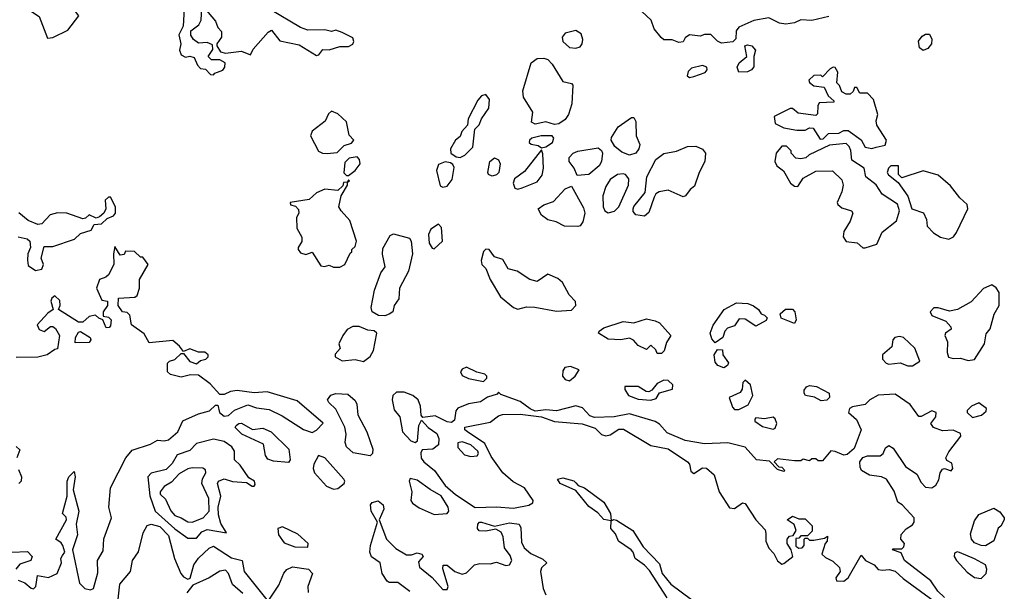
# Model space of a CAD drawing. Extents: x 2293830 to 2387798, y 66850 to 233222.
# Tile 176 of 192: x 2371881 to 2376473, y 198212 to 200877. Entities that reach past the tile are written whole.
import ezdxf

# ---------------------------------------------------------------- set-up
doc = ezdxf.new("R2010")
doc.units = 0

msp = doc.modelspace()

# ---------------------------------------------------------------- linework, layer by layer
at = {"layer": '0CON05XD'}
for points in [[(2372010.9, 200790.9), (2372035, 200793.5), (2372105, 200828.5), (2372157.5, 200895), (2372129.8, 200929.8), (2372112.1, 200965), (2372096.4, 201045), (2372099.4, 201060.6), (2372135.7, 201115), (2372134.4, 201135), (2372114.3, 201155), (2372025, 201193.1), (2372008.3, 201181.7), (2371975, 201116.2), (2371925, 201071.2), (2371883.3, 200975), (2371889.1, 200955), (2371904.8, 200934.8), (2371971.2, 200891.2), (2372010.9, 200790.9)], [(2372650, 200955), (2372643, 200847), (2372623.9, 200806.1), (2372633.3, 200765), (2372626.7, 200735), (2372635, 200712.5), (2372655, 200702.5), (2372675, 200707.5), (2372695, 200700), (2372710, 200665), (2372725, 200650), (2372747, 200647), (2372771.7, 200621.7), (2372785, 200620)], [(2372785, 200620), (2372791.7, 200628.3), (2372828.3, 200641.7), (2372837.5, 200655), (2372840, 200675), (2372815, 200690), (2372775, 200690), (2372760, 200705), (2372781.7, 200738.3), (2372780, 200760), (2372755, 200770), (2372715, 200767.5), (2372692.5, 200785), (2372680, 200805), (2372680, 200825), (2372716.4, 200853.6), (2372727.5, 200875), (2372730, 200935)], [(2372735, 200940), (2372795, 200870), (2372805, 200840), (2372821.7, 200821.7), (2372822.5, 200795), (2372800, 200765), (2372800, 200755), (2372817.5, 200727.5), (2372840.7, 200720.7), (2372915, 200730), (2372957.5, 200712.5), (2372970.7, 200739.3), (2373040.7, 200819.3), (2373055, 200827.5), (2373095, 200778.8), (2373185, 200760), (2373265, 200710.6), (2373276.4, 200713.6), (2373295, 200737.5), (2373325, 200735.8), (2373375, 200751.2), (2373415, 200751.2), (2373435, 200763.3), (2373440, 200775), (2373435, 200792.5), (2373385, 200817.5), (2373355, 200827.5), (2373335, 200822.5), (2373305, 200830), (2373225, 200828.8), (2373190.3, 200840.3), (2373050, 200925)], [(2375655, 200892.5), (2375575, 200873.1), (2375525, 200875.8), (2375495, 200861.9), (2375455, 200856.7), (2375425, 200860), (2375375, 200886.2), (2375305, 200873.8), (2375235, 200842.5), (2375222.5, 200825), (2375221.7, 200788.3), (2375207, 200773), (2375155, 200767.5), (2375135, 200777.5), (2375105, 200807.5), (2375075, 200807.5), (2375055, 200800), (2375005, 200806.2), (2374985, 200792.5), (2374976, 200774), (2374955, 200771.2), (2374925, 200783.3), (2374885, 200783.3), (2374873.6, 200793.6), (2374840, 200835), (2374826.7, 200875), (2374783.3, 200915)], [(2374475, 200744.5), (2374495, 200750.6), (2374504.5, 200765), (2374507.5, 200785), (2374500.4, 200810.4), (2374475, 200826.4), (2374425, 200814.4), (2374411.8, 200795), (2374414.6, 200774.6), (2374445, 200746.9), (2374475, 200744.5)], [(2376095, 200734), (2376078, 200745), (2376072.7, 200777.3), (2376089.5, 200800.5), (2376105, 200810), (2376125, 200810), (2376136, 200786), (2376134, 200765), (2376117.4, 200742.6), (2376095, 200734)], [(2375235, 200632.5), (2375228, 200655), (2375236, 200675), (2375272.9, 200705), (2375262.5, 200755), (2375275, 200760), (2375296.2, 200755), (2375312.5, 200735), (2375305.6, 200705), (2375305, 200657.5), (2375295, 200643.3), (2375275, 200633.3), (2375235, 200632.5)], [(2374375, 200388.8), (2374335, 200400.9), (2374285, 200389.4), (2374268.6, 200398.6), (2374274.2, 200445), (2374230.8, 200515), (2374227.5, 200545), (2374266.2, 200675), (2374295, 200695.8), (2374325, 200698), (2374345, 200691.2), (2374365, 200670), (2374415, 200589.5), (2374455, 200578.8), (2374461.7, 200571.7), (2374456.7, 200485), (2374440.2, 200435), (2374425, 200412.2), (2374395, 200391.1), (2374375, 200388.8)], [(2375005, 200608), (2375025, 200611.4), (2375078.6, 200631.4), (2375087.5, 200642.5), (2375085.8, 200655), (2375065, 200663.1), (2375015, 200650.4), (2374998.9, 200635), (2374994.2, 200615), (2375005, 200608)], [(2375855, 200276.7), (2375875, 200283.3), (2375918.3, 200291.7), (2375923.8, 200315), (2375879.2, 200385), (2375876.2, 200405), (2375883.8, 200435), (2375863.3, 200505), (2375835, 200533.8), (2375800, 200535), (2375785, 200560), (2375775, 200560), (2375768.3, 200541.7), (2375755, 200530), (2375735, 200530), (2375715, 200540), (2375705, 200570), (2375693, 200583), (2375697.1, 200632.9), (2375685, 200653.8), (2375675, 200656), (2375661.7, 200648.3), (2375625, 200610), (2375617.5, 200617.5), (2375585, 200616.2), (2375561.2, 200595), (2375564.1, 200584.1), (2375585, 200568), (2375633, 200563), (2375651.7, 200521.7), (2375678.3, 200498.3), (2375678.3, 200491.7), (2375610, 200490), (2375603.3, 200475), (2375601.7, 200438.3), (2375595, 200430), (2375511.7, 200441.7), (2375485, 200462.5), (2375475, 200463.3), (2375400, 200425), (2375405, 200392.5), (2375445, 200373.3), (2375505, 200362.5), (2375545, 200362.5), (2375565, 200372.5), (2375581.7, 200371.7), (2375615, 200320), (2375628.3, 200321.7), (2375653, 200347), (2375701.7, 200348.3), (2375725, 200360), (2375745, 200360), (2375805, 200317.5), (2375825, 200282.5), (2375855, 200276.7)], [(2373935, 200234.3), (2373958, 200245), (2373995, 200283.3), (2374004.1, 200365.9), (2374023.6, 200386.4), (2374034.5, 200415), (2374069.5, 200465), (2374072.2, 200505), (2374055, 200528), (2374035, 200522), (2374017.9, 200502.1), (2373973.1, 200415), (2373970, 200385), (2373943.8, 200355), (2373935, 200332.5), (2373913.3, 200315), (2373890, 200275), (2373892.5, 200255), (2373917.5, 200237.5), (2373935, 200234.3)], [(2373315, 200253.8), (2373361.7, 200258.3), (2373395, 200290), (2373428.3, 200301.7), (2373440, 200315), (2373418.3, 200338.3), (2373405, 200400), (2373365, 200437.5), (2373335, 200450), (2373321.7, 200438.3), (2373306.4, 200403.6), (2373245, 200357.5), (2373237.5, 200335), (2373275, 200263.3), (2373293.9, 200253.9), (2373315, 200253.8)], [(2374725, 200245.7), (2374689.7, 200259.7), (2374656.2, 200285), (2374640, 200315), (2374641.7, 200328.3), (2374672.3, 200377.7), (2374735, 200421.2), (2374745, 200421.2), (2374755, 200402.5), (2374756.7, 200335), (2374773.3, 200295), (2374769.4, 200275), (2374755, 200254.2), (2374725, 200245.7)], [(2374315, 200280), (2374335, 200283.8), (2374365.9, 200304.1), (2374372.2, 200325), (2374365, 200335.4), (2374312.5, 200335), (2374270, 200325), (2374258.8, 200315), (2374257.5, 200305), (2374266.4, 200296.4), (2374300, 200290), (2374315, 200280)], [(2374205, 200086.7), (2374225, 200092.5), (2374295, 200121.4), (2374317.6, 200152.4), (2374324.5, 200185), (2374321.7, 200251.7), (2374315, 200270), (2374235, 200169.2), (2374189.2, 200135), (2374183.1, 200115), (2374190.7, 200090.7), (2374205, 200086.7)], [(2374481.2, 200151.2), (2374466.7, 200185), (2374443.8, 200215), (2374444, 200235), (2374462, 200255), (2374484.1, 200264.1), (2374578.8, 200278.8), (2374595, 200266.7), (2374600, 200255), (2374594.3, 200215), (2374584.2, 200195), (2374535, 200154.4), (2374481.2, 200151.2)], [(2374795, 199961.2), (2374755, 199966.7), (2374742.3, 199982.3), (2374742, 199995), (2374745, 200006.7), (2374798.6, 200071.4), (2374805.6, 200145), (2374848.8, 200225), (2374885, 200253.8), (2374945, 200263.3), (2374995, 200286.2), (2375035, 200288), (2375065, 200273.8), (2375079.2, 200255), (2375076.9, 200215), (2375050, 200165), (2375029.1, 200100.9), (2375008, 200085), (2374986, 200055), (2374975, 200051.2), (2374905, 200081.9), (2374863.3, 200075), (2374848.8, 200065), (2374840.5, 200049.5), (2374815, 199977.5), (2374795, 199961.2)], [(2375813, 199813), (2375825, 199813.3), (2375879.3, 199830.7), (2375903.6, 199886.4), (2375970.7, 199939.3), (2375983.8, 199985), (2375975, 200017.5), (2375903.6, 200063.6), (2375876.4, 200106.4), (2375827.5, 200145), (2375820, 200185), (2375761.7, 200221.7), (2375757, 200267), (2375750, 200285), (2375735, 200300), (2375658.3, 200291.7), (2375563, 200247), (2375547, 200233), (2375525, 200227.5), (2375501.7, 200231.7), (2375480, 200255), (2375480, 200265), (2375457, 200287), (2375435, 200287.5), (2375410, 200255), (2375403.3, 200215), (2375412.5, 200195), (2375443, 200173), (2375476.7, 200115), (2375495, 200100), (2375510.7, 200099.3), (2375535, 200137.5), (2375595, 200170), (2375671.7, 200171.7), (2375715, 200130), (2375722.5, 200105), (2375716.2, 200075), (2375694, 200025), (2375696.2, 200015), (2375715, 200000), (2375760, 199985), (2375766.2, 199975), (2375755, 199937.5), (2375725, 199890), (2375722.5, 199865), (2375735, 199843.3), (2375787, 199837), (2375813, 199813)], [(2373415, 200150), (2373445.7, 200174.3), (2373468.8, 200205), (2373466.7, 200225), (2373455, 200237.5), (2373418.3, 200231.7), (2373398.3, 200211.7), (2373393.6, 200163.6), (2373405, 200150), (2373415, 200150)], [(2374085, 200146.7), (2374067.5, 200155), (2374063.9, 200163.9), (2374074.1, 200215.9), (2374095, 200233.3), (2374113.9, 200223.9), (2374122, 200205), (2374115.6, 200165), (2374105, 200153.8), (2374085, 200146.7)], [(2373855, 200096.7), (2373875, 200100), (2373898.1, 200131.9), (2373907.1, 200187.1), (2373902, 200202), (2373890, 200210), (2373865, 200214), (2373835, 200201.4), (2373824.5, 200174.5), (2373842.5, 200102.5), (2373855, 200096.7)], [(2376215, 199854), (2376235.7, 199864.3), (2376250, 199885), (2376302.5, 199995), (2376300, 200015), (2376266.1, 200046.1), (2376221.7, 200101.7), (2376165, 200152.5), (2376095, 200172.5), (2375995, 200140), (2375980, 200155), (2375980, 200195), (2375943.9, 200196.1), (2375932.5, 200185), (2375927.5, 200165), (2375933.6, 200153.6), (2375978.3, 200118.3), (2376023.6, 200053.6), (2376042.5, 199995), (2376096.4, 199976.4), (2376110, 199945), (2376113.3, 199915), (2376142.5, 199882.5), (2376175, 199862.9), (2376215, 199854)], [(2373375, 199722.5), (2373397.5, 199735), (2373421.7, 199788.3), (2373430, 199795), (2373430, 199805), (2373445, 199820), (2373452.5, 199845), (2373420.7, 199940.7), (2373380, 199985), (2373370, 200005), (2373380, 200055), (2373410, 200105), (2373410, 200120), (2373420, 200125), (2373415, 200130), (2373410, 200120), (2373391.7, 200118.3), (2373388.3, 200101.7), (2373365, 200080), (2373305, 200087.5), (2373265, 200070), (2373231.7, 200038.3), (2373142.5, 200025), (2373144.1, 200014.1), (2373167.5, 200007.5), (2373181.7, 199991.7), (2373182.5, 199975), (2373172.5, 199955), (2373173.3, 199905), (2373197, 199863), (2373197, 199843), (2373180, 199815), (2373180, 199805), (2373190.7, 199790.7), (2373215, 199782.5), (2373245, 199792.5), (2373285, 199730), (2373303, 199727), (2373325, 199732.5), (2373345, 199722.5), (2373375, 199722.5)], [(2374625, 199975.7), (2374655, 199983.5), (2374675.3, 200005), (2374721.1, 200105), (2374722, 200135), (2374706, 200155), (2374695, 200158.9), (2374668.8, 200155), (2374635, 200131.9), (2374615, 200099.2), (2374601.2, 200055), (2374602.5, 200005), (2374610, 199985), (2374625, 199975.7)], [(2374485, 199912), (2374422.5, 199915), (2374383.8, 199933.8), (2374345, 199943.5), (2374314.3, 199965), (2374300, 199995), (2374325, 200014), (2374370.9, 200029.1), (2374425, 200088), (2374455, 200100), (2374510.3, 200000.3), (2374517.5, 199975), (2374508, 199935), (2374495, 199916.2), (2374485, 199912)], [(2371955, 199708), (2371985, 199713.3), (2371992, 199735), (2371981.4, 199765), (2371995, 199819.2), (2372035, 199819.6), (2372137.1, 199852.9), (2372165, 199880), (2372214.2, 199895), (2372227.9, 199922.1), (2372262.5, 199925), (2372289.3, 199950.7), (2372318.3, 199961.7), (2372327.5, 199975), (2372327.5, 200005), (2372305, 200050), (2372295, 200050), (2372280, 200035), (2372282.5, 199995), (2372273.3, 199975), (2372252.9, 199957.1), (2372237.7, 199952.3), (2372205, 199967.5), (2372188.7, 199951.3), (2372175, 199948.6), (2372101.2, 199975), (2372056.7, 199976.8), (2372023.6, 199966.4), (2371985, 199925.5), (2371965, 199922.1), (2371920.7, 199940.7), (2371876.6, 199976.6)], [(2373815, 199808.8), (2373852.5, 199845), (2373847.9, 199907.9), (2373835, 199923.3), (2373799.1, 199900.9), (2373788.1, 199875), (2373790.6, 199835), (2373805, 199811.2), (2373815, 199808.8)], [(2371874.8, 199864.8), (2371915.6, 199855.6), (2371929.2, 199845), (2371931.5, 199815), (2371919.2, 199785), (2371916.8, 199755), (2371920.8, 199730.8), (2371955, 199708)], [(2373583.8, 199496.2), (2373555, 199497.9), (2373525, 199514.5), (2373521.1, 199535), (2373535.3, 199615.3), (2373565, 199697.1), (2373586, 199725), (2373573.4, 199783.4), (2373575, 199810.8), (2373608.6, 199871.4), (2373625, 199879.3), (2373699.1, 199859.1), (2373706.7, 199845), (2373713.8, 199785), (2373694.5, 199705), (2373652.9, 199625), (2373648.9, 199575), (2373627.5, 199545), (2373621.4, 199515), (2373605, 199503.3), (2373583.8, 199496.2)], [(2372211.5, 198218.5), (2372225, 198224.4), (2372245, 198297.5), (2372244.7, 198355.3), (2372270.1, 198399.9), (2372273.3, 198456.7), (2372309.1, 198555), (2372297.1, 198605), (2372304.4, 198695), (2372376.2, 198835), (2372405, 198869.4), (2372491.7, 198898.3), (2372523.1, 198916.9), (2372555, 198913.1), (2372575, 198918.8), (2372619.1, 198955), (2372642.7, 199007.3), (2372715, 199039.8), (2372767, 199053), (2372795, 199080), (2372805, 199080), (2372813.8, 199045), (2372835, 199028.6), (2372855, 199032.2), (2372882.8, 199057.2), (2372945, 199081.1), (2372985, 199067.1), (2373045, 199059.8), (2373105, 199030.8), (2373205, 198966.4), (2373245, 198952), (2373265, 198962.9), (2373295.9, 198995.9), (2373175, 199099.8), (2373035, 199141.6), (2372975, 199136.9), (2372895, 199148), (2372865, 199143.3), (2372835, 199130), (2372815, 199130), (2372770, 199180), (2372715, 199220), (2372678.3, 199221.7), (2372635, 199210), (2372585, 199223.3), (2372570, 199235), (2372570, 199275), (2372580, 199285), (2372605, 199293.3), (2372635, 199320), (2372645, 199320), (2372673.9, 199283.9), (2372705, 199272.5), (2372725, 199287.5), (2372750, 199295), (2372760, 199305), (2372760, 199315), (2372745, 199326.7), (2372715, 199327.5), (2372675, 199342.5), (2372645, 199330), (2372626.7, 199355), (2372595, 199381.1), (2372485, 199370), (2372461.7, 199411.7), (2372402.5, 199455), (2372395, 199500), (2372381.7, 199511.7), (2372360, 199515), (2372340, 199545), (2372341.7, 199578.3), (2372417.5, 199582.5), (2372428.3, 199591.7), (2372440, 199625), (2372440, 199665), (2372480, 199735), (2372455, 199770), (2372445, 199770), (2372416.4, 199796.4), (2372375, 199797.5), (2372368.3, 199781.7), (2372349.3, 199779.3), (2372325, 199820), (2372318.8, 199785), (2372320, 199735), (2372295, 199687.5), (2372283.6, 199676.4), (2372253.8, 199665), (2372240, 199625), (2372265, 199570), (2372290, 199565), (2372290, 199545), (2372270, 199515), (2372270, 199495), (2372295, 199490), (2372308.3, 199478.3), (2372305, 199450), (2372298.3, 199441.7), (2372285, 199440), (2372268.3, 199478.3), (2372250, 199485), (2372235, 199500), (2372205, 199493.3), (2372175, 199466.2), (2372155, 199466.7), (2372062.5, 199525), (2372069.5, 199545), (2372068.5, 199568.5), (2372045, 199590), (2372031.2, 199578.8), (2372025.8, 199564.2), (2372037.5, 199525), (2372011.7, 199508.3), (2371963.3, 199455), (2371972.4, 199432.4), (2371995, 199422.5), (2372025, 199446), (2372035, 199445.8), (2372047.8, 199437.8), (2372067.3, 199405), (2372057.5, 199342.5), (2372045, 199340), (2372010, 199315), (2371965, 199303.8), (2371865, 199302.5)], [(2374385, 199517.7), (2374455, 199522.9), (2374474.2, 199545), (2374473, 199563), (2374444.6, 199594.6), (2374412, 199652), (2374390.9, 199670.9), (2374345, 199690), (2374295, 199656.7), (2374260, 199665), (2374201.2, 199705), (2374159.2, 199715), (2374135, 199758.8), (2374095, 199772), (2374071.2, 199805), (2374055, 199807.8), (2374045, 199796), (2374034, 199754), (2374036.7, 199735), (2374055, 199717.5), (2374075.7, 199665), (2374123.3, 199585), (2374185, 199535.5), (2374205, 199527.1), (2374245, 199538.2), (2374283.9, 199536.1), (2374385, 199517.7)], [(2376305, 199287.5), (2376335, 199292.5), (2376380.8, 199365), (2376388, 199412), (2376406.7, 199435), (2376426.1, 199503.9), (2376450, 199545), (2376450, 199605), (2376435, 199627.5), (2376415, 199640), (2376376.4, 199623.6), (2376319.2, 199560.8), (2376255, 199526), (2376218.3, 199518.3), (2376165, 199533.3), (2376145, 199533.3), (2376127.5, 199515), (2376135, 199497.5), (2376200.8, 199470.8), (2376223.8, 199445), (2376226.1, 199433.9), (2376198.8, 199415), (2376196, 199405), (2376208.8, 199375), (2376207.5, 199325), (2376213.6, 199303.6), (2376235, 199297.5), (2376269.3, 199299.3), (2376305, 199287.5)], [(2375125, 199370), (2375109.3, 199389.3), (2375101.2, 199415), (2375115, 199452.5), (2375167.5, 199525), (2375225, 199556.7), (2375277, 199553), (2375303.6, 199543.6), (2375327.5, 199525), (2375340, 199505), (2375355, 199500), (2375367, 199487), (2375362.5, 199475), (2375315, 199447.5), (2375265, 199480), (2375237.5, 199482.5), (2375215, 199450), (2375181.7, 199438.3), (2375170, 199425), (2375160, 199395), (2375125, 199370)], [(2375495, 199460), (2375432.5, 199485), (2375427.5, 199505), (2375452.3, 199527.7), (2375485, 199526.7), (2375496.2, 199515), (2375502.5, 199477.5), (2375495, 199460)], [(2373485, 199284), (2373515, 199306.7), (2373532, 199335), (2373546.2, 199415), (2373535, 199425.7), (2373505, 199430), (2373465, 199446.7), (2373434.2, 199445.8), (2373408.1, 199431.9), (2373388, 199405), (2373370, 199365), (2373376.4, 199343.6), (2373353, 199317), (2373352, 199305), (2373385, 199286.2), (2373445, 199292), (2373485, 199284)], [(2374875, 199320), (2374855, 199320), (2374848.3, 199338.3), (2374825, 199360), (2374805, 199340), (2374765, 199357.5), (2374743.3, 199383.3), (2374725, 199392.5), (2374684.2, 199384.2), (2374625, 199388), (2374580, 199415), (2374583.3, 199425), (2374605, 199440.6), (2374695, 199470.5), (2374745, 199464.3), (2374805, 199482), (2374845, 199473.3), (2374865, 199463.3), (2374917.5, 199405), (2374898.3, 199371.7), (2374886.7, 199333.3), (2374875, 199320)], [(2372140, 199370), (2372142, 199395), (2372155, 199420), (2372165, 199422.5), (2372210, 199395), (2372212.5, 199385), (2372205, 199372.5), (2372140, 199370)], [(2376045, 199263.3), (2376080, 199285), (2376056.2, 199345), (2376002.5, 199395), (2375985, 199399.2), (2375963.3, 199395), (2375953.8, 199385), (2375948, 199352), (2375905.8, 199315), (2375905.6, 199295), (2375923.1, 199275), (2375935, 199270.4), (2375987.5, 199277.5), (2376023.6, 199263.6), (2376045, 199263.3)], [(2375165, 199254), (2375137.5, 199265), (2375125, 199280), (2375120, 199315), (2375135, 199340), (2375158.3, 199338.3), (2375160, 199315), (2375186.4, 199276.4), (2375182.5, 199265), (2375165, 199254)], [(2374045, 199190), (2374060, 199205), (2374060, 199215), (2374050, 199225), (2374013, 199233), (2373965, 199257.5), (2373945, 199247.5), (2373937.5, 199235), (2373945, 199217.5), (2373974.1, 199204.1), (2374045, 199190)], [(2374445, 199193.8), (2374472.5, 199215), (2374490, 199245), (2374450.7, 199260.7), (2374424.1, 199255.9), (2374415, 199240), (2374413.3, 199215), (2374425, 199200), (2374445, 199193.8)], [(2374825, 199103.8), (2374849.3, 199110.7), (2374865, 199137.5), (2374926.2, 199155), (2374927.1, 199175), (2374905, 199194.2), (2374885, 199195.6), (2374855, 199181.2), (2374830, 199150), (2374815, 199142.5), (2374803, 199143), (2374765, 199166.2), (2374703, 199167), (2374703, 199153), (2374720, 199125), (2374765, 199107.5), (2374825, 199103.8)], [(2375235, 199060), (2375279.3, 199080.7), (2375300, 199125), (2375290, 199175), (2375265, 199196), (2375253.8, 199185), (2375251.2, 199155), (2375240.9, 199139.1), (2375190, 199115), (2375205, 199070), (2375215, 199060), (2375235, 199060)], [(2375619.4, 199099.4), (2375587.4, 199117.4), (2375546.7, 199125), (2375539.2, 199135), (2375540.6, 199149.4), (2375551.2, 199165), (2375565, 199170.8), (2375597.2, 199167.2), (2375656.2, 199135), (2375658.8, 199115), (2375645, 199102.9), (2375619.4, 199099.4)], [(2373515, 198843.8), (2373436.9, 198856.9), (2373405.6, 198885.6), (2373398.6, 198905), (2373403.4, 198945), (2373397, 198977), (2373355, 199061.2), (2373322.3, 199092.3), (2373316.7, 199105), (2373333, 199127), (2373355, 199134), (2373411.2, 199131.2), (2373445, 199101.2), (2373452.9, 199085), (2373458.6, 199035), (2373500.6, 198955), (2373528.6, 198875), (2373526, 198855), (2373515, 198843.8)], [(2376193.8, 198183.8), (2376163.3, 198213.3), (2376131, 198261), (2376008, 198355), (2375991.7, 198391.7), (2375952.5, 198405), (2375955, 198410), (2375995, 198410), (2376005, 198420), (2376007.5, 198435), (2375990, 198455), (2375993, 198477), (2376015, 198502.5), (2376045, 198522.5), (2376052.5, 198535), (2376053.3, 198555), (2375997.5, 198615), (2375977, 198627), (2375959.5, 198679.5), (2375923.3, 198735), (2375900, 198745), (2375845, 198753.3), (2375807.5, 198775), (2375800.5, 198790.5), (2375800, 198815), (2375813.9, 198836.1), (2375835, 198843.8), (2375895, 198844.3), (2375908.6, 198855), (2375919.7, 198880.3), (2375935, 198892), (2375955, 198880), (2376013.2, 198793.2), (2376065, 198757.8), (2376085, 198718.6), (2376105, 198696.9), (2376135.6, 198694.4), (2376153.2, 198706.8), (2376168.7, 198731.3), (2376174.4, 198765), (2376185, 198781.2), (2376195, 198784), (2376225, 198774.4), (2376232.9, 198785), (2376228.7, 198808.7), (2376205, 198822.5), (2376201.2, 198835), (2376215, 198862.5), (2376270, 198935), (2376268.3, 198948.3), (2376235, 198963.3), (2376185, 198960.8), (2376142.5, 198975), (2376130, 198995), (2376154, 199025), (2376155, 199046.2), (2376135, 199052.9), (2376085, 199026.7), (2376075, 199027.5), (2376035, 199083.3), (2375965, 199131.2), (2375885, 199126.9), (2375846.2, 199105), (2375825, 199083.3), (2375765, 199072.5), (2375752, 199065), (2375746.2, 199045), (2375783.5, 199013.5), (2375806, 198965), (2375772.5, 198877.5), (2375740, 198850), (2375725, 198846.2), (2375685, 198864), (2375665, 198866.2), (2375625, 198820), (2375605, 198820), (2375595, 198830), (2375575, 198830), (2375565, 198820), (2375535, 198827.5), (2375525, 198820), (2375495, 198820), (2375415, 198830), (2375400, 198815), (2375421.7, 198791.7), (2375435, 198790), (2375450, 198775), (2375445, 198770), (2375415, 198780), (2375378.8, 198818.8), (2375317.5, 198825), (2375265, 198883.3), (2375215, 198896.2), (2375184.2, 198904.2), (2375075, 198899.4), (2374985, 198915.6), (2374900.6, 198950.6), (2374865, 198991.4), (2374845, 199004.3), (2374725, 199038.8), (2374653.9, 199026.1), (2374561.7, 199021.7), (2374540.7, 199030.7), (2374506.6, 199066.6), (2374475, 199076.7), (2374385, 199053.1), (2374335, 199057.7), (2374285, 199052), (2374261.9, 199061.9), (2374215, 199096.2), (2374125, 199130), (2374115, 199140), (2374108.3, 199131.7), (2374063, 199117), (2374030, 199095), (2373975, 199086.2), (2373925, 199066.2), (2373915.9, 199054.1), (2373909.5, 199010.5), (2373895, 198998.8), (2373875, 199002.5), (2373819.3, 199029.3), (2373761.7, 199021.7), (2373753.6, 199033.6), (2373750, 199075), (2373739.4, 199105), (2373715, 199124.5), (2373675, 199140.5), (2373639.2, 199140.8), (2373621.2, 199125), (2373618, 199105), (2373627.6, 199057.6), (2373654.4, 199025), (2373666.5, 198955), (2373705, 198912.9), (2373725, 198906.2), (2373736, 198914), (2373742, 198985), (2373755, 199010), (2373786, 198975), (2373827.1, 198947.1), (2373835.6, 198925), (2373834.2, 198895), (2373807.5, 198875), (2373758.8, 198871.2), (2373752.3, 198857.7), (2373753.2, 198833.2), (2373765.6, 198815.6), (2373815.4, 198775.4), (2373865.2, 198705.2), (2373913, 198663), (2374005, 198602.8), (2374104.5, 198605.5), (2374185, 198599.2), (2374256.5, 198613.5), (2374275, 198623.8), (2374275.7, 198635), (2374235, 198693.6), (2374182.4, 198722.4), (2374135, 198764.6), (2374080.4, 198840.4), (2374050.8, 198900.8), (2373969.2, 198955), (2373957.5, 198965), (2373956.7, 198976.7), (2374075, 199000), (2374115, 199030), (2374133.6, 199036.4), (2374215, 199037.3), (2374314.2, 199025.8), (2374375, 199003.8), (2374505, 198992.5), (2374565, 198972.1), (2374595, 198943.6), (2374615, 198936.4), (2374635, 198941.1), (2374675, 198967.8), (2374697.6, 198967.6), (2374825, 198892), (2374905, 198875.7), (2374995.6, 198815), (2375004.5, 198805), (2375011.7, 198771.7), (2375025, 198761.2), (2375065, 198788), (2375085, 198786), (2375120, 198755), (2375143.8, 198675), (2375191.7, 198601.7), (2375215, 198597.5), (2375252.5, 198625), (2375265, 198622), (2375314.6, 198544.6), (2375358.3, 198498.3), (2375360.7, 198480.7), (2375361.4, 198445), (2375375, 198413.8), (2375398.3, 198388.3), (2375415, 198353.8), (2375435, 198338.8), (2375445, 198341.2), (2375487.5, 198375), (2375480, 198405), (2375460, 198435), (2375460, 198455), (2375471.7, 198468.3), (2375488.3, 198471.7), (2375502.5, 198495), (2375493, 198523), (2375460, 198545), (2375485, 198562.5), (2375515, 198550), (2375545, 198550), (2375577, 198517), (2375577, 198493), (2375555, 198470), (2375525, 198470), (2375515, 198460), (2375501.7, 198458.3), (2375501.7, 198421.7), (2375515, 198412.5), (2375530, 198415), (2375540, 198425), (2375540, 198455), (2375545, 198460), (2375555, 198460), (2375565, 198450), (2375585, 198450), (2375635, 198460), (2375648.3, 198468.3), (2375647.5, 198445), (2375637.5, 198435), (2375622.5, 198385), (2375639.3, 198369.3), (2375673, 198353), (2375705, 198322.5), (2375707.5, 198305), (2375688, 198275), (2375690.9, 198260.9), (2375725, 198258.9), (2375745.6, 198275), (2375805, 198380), (2375826.2, 198355), (2375865.6, 198335.6), (2375885, 198314), (2375905, 198310), (2375935.8, 198314.2), (2375965, 198305.5), (2376001.2, 198271.2), (2376204.4, 198124.4)], [(2376325, 199022.5), (2376367, 199033), (2376388.3, 199051.7), (2376390, 199065), (2376355, 199090), (2376320, 199075), (2376300, 199055), (2376300, 199045), (2376325, 199022.5)], [(2373135, 198812.5), (2373065, 198818), (2373037.7, 198827.7), (2373027.5, 198845), (2373017.9, 198897.9), (2372917.5, 198945), (2372886.7, 198975), (2372891.2, 198985), (2372903.3, 198995), (2372915, 198995.6), (2372966.7, 198966.7), (2373015, 198972.5), (2373053.3, 198955), (2373136, 198875), (2373143.3, 198825), (2373135, 198812.5)], [(2375395, 198967.5), (2375405, 198973.3), (2375412, 198995), (2375405, 199016.2), (2375395, 199023.3), (2375355, 199016.2), (2375315, 199020), (2375310, 199015), (2375310, 199005), (2375345, 198980), (2375395, 198967.5)], [(2372705, 198460), (2372730.7, 198489.3), (2372755, 198499.6), (2372846.2, 198485), (2372818.8, 198528.8), (2372808.5, 198568.5), (2372806.8, 198605), (2372818.9, 198655), (2372804.3, 198715), (2372808, 198725), (2372835, 198736.1), (2372874.1, 198724.1), (2372938.8, 198718.8), (2372965, 198702.9), (2372975, 198702.5), (2372980, 198710), (2372975.7, 198725), (2372950.5, 198740.5), (2372909.6, 198799.6), (2372883.1, 198825), (2372883.3, 198865), (2372871.2, 198885), (2372835, 198910.7), (2372785, 198921.9), (2372705, 198901.8), (2372675, 198868.9), (2372615, 198848.9), (2372592.6, 198807.4), (2372565, 198780), (2372495, 198762.5), (2372478.6, 198745), (2372487.4, 198657.4), (2372513.1, 198585), (2372605, 198504), (2372665, 198460), (2372705, 198460)], [(2373985, 198840.4), (2374015, 198843.6), (2374020.9, 198855), (2374018.2, 198865), (2373985, 198894.6), (2373945, 198908.9), (2373925, 198903.8), (2373925, 198882), (2373955, 198848.5), (2373985, 198840.4)], [(2371865, 198887.5), (2371881.7, 198871.7), (2371867.5, 198835)], [(2373345, 198688.5), (2373365, 198690.8), (2373394.4, 198715), (2373398.1, 198725), (2373393.1, 198735), (2373305, 198833.6), (2373274.5, 198845.5), (2373252.3, 198805), (2373250, 198785), (2373256.2, 198765), (2373312.2, 198702.2), (2373345, 198688.5)], [(2371874.2, 198264.2), (2371905, 198252), (2371935, 198226), (2371945, 198224), (2371956.7, 198235), (2371964.2, 198285.8), (2372015, 198276.2), (2372055.6, 198294.4), (2372075.4, 198345), (2372072.5, 198365), (2372080.9, 198379.1), (2372091.5, 198395), (2372082.5, 198425), (2372075, 198438.6), (2372050, 198455), (2372099.2, 198545), (2372097.8, 198557.8), (2372081.2, 198575), (2372102, 198655), (2372102, 198725), (2372110, 198745), (2372135, 198770), (2372140, 198745), (2372130, 198685), (2372157.1, 198585), (2372144, 198525), (2372150, 198475), (2372126.7, 198405), (2372159.5, 198249.5), (2372184.8, 198224.8), (2372211.5, 198218.5)], [(2371875, 198780), (2371890, 198745), (2371887.5, 198725), (2371877.5, 198715)], [(2372685, 198534.4), (2372737.5, 198555), (2372764.1, 198585.9), (2372762.9, 198645), (2372730.8, 198715), (2372733.3, 198736.7), (2372750, 198765), (2372747.9, 198777.9), (2372735.5, 198785.5), (2372685, 198787.9), (2372665, 198783), (2372625, 198759.3), (2372589, 198721), (2372555, 198701.1), (2372535.6, 198675), (2372536.7, 198665), (2372560.8, 198640.8), (2372586.5, 198586.5), (2372604.3, 198565), (2372635, 198554.6), (2372665, 198535.3), (2372685, 198534.4)], [(2373815, 198570.4), (2373875, 198574.3), (2373882.5, 198585), (2373879.5, 198605), (2373847.4, 198657.4), (2373795, 198686.2), (2373735, 198730), (2373701.7, 198738.3), (2373697.1, 198725), (2373709.6, 198675), (2373705.4, 198635), (2373712.8, 198622.8), (2373745, 198600.7), (2373815, 198570.4)], [(2374900.8, 198180.8), (2374818.6, 198308.6), (2374795, 198333.8), (2374751.4, 198365), (2374742, 198395), (2374732.5, 198405), (2374674.3, 198445), (2374659.7, 198479.7), (2374637.5, 198505), (2374640, 198540), (2374605, 198547.5), (2374577.3, 198577.3), (2374535, 198606.7), (2374475, 198682.5), (2374402.5, 198715), (2374390, 198735), (2374415, 198741.2), (2374465, 198726.7), (2374475, 198718), (2374485.6, 198705.6), (2374515, 198694.3), (2374605, 198627.8), (2374636.2, 198575), (2374640, 198540), (2374652.5, 198547.5), (2374665, 198543.3), (2374740.6, 198495), (2374789.5, 198419.5), (2374865, 198339.4), (2374877.5, 198295), (2374917.3, 198245), (2375014, 198174)], [(2373701.5, 198211.5), (2373645, 198252.5), (2373605, 198253.3), (2373595, 198260), (2373572, 198295), (2373562.5, 198345), (2373522.5, 198372.5), (2373514.2, 198394.2), (2373517.1, 198425), (2373550, 198535), (2373520, 198585), (2373516.7, 198615), (2373525, 198626.7), (2373553, 198633), (2373576.7, 198615), (2373580, 198595), (2373557.5, 198545), (2373591.9, 198455), (2373635, 198410.8), (2373685, 198382.5), (2373708.3, 198381.7), (2373735, 198392), (2373756, 198385), (2373763.3, 198375), (2373740.7, 198349.3), (2373746, 198325), (2373805, 198275.8), (2373855, 198221.1), (2373875, 198220), (2373880, 198235), (2373854, 198316), (2373856.2, 198333.8), (2373875, 198334), (2373910, 198305), (2373945, 198291.9), (2373965, 198298), (2374002.5, 198335), (2374027.9, 198342.1), (2374075, 198340.4), (2374105, 198347.7), (2374147.9, 198332.1), (2374165.7, 198335), (2374176.2, 198356.2), (2374169.2, 198379.2), (2374142.5, 198415), (2374135.9, 198465.9), (2374127, 198487), (2374101.7, 198501.7), (2374055, 198492.7), (2374024.6, 198494.6), (2374015.8, 198505), (2374017.5, 198525), (2374025, 198534), (2374035, 198534.4), (2374095, 198516), (2374165, 198531.5), (2374210, 198525), (2374217.7, 198507.7), (2374221.2, 198441.2), (2374234.4, 198415), (2374265, 198387.8), (2374321.4, 198361.4), (2374340, 198345), (2374315, 198321.2), (2374310.9, 198305), (2374322.1, 198225), (2374335.8, 198195.8)], [(2376385, 198424.4), (2376365, 198425.7), (2376335, 198438), (2376320, 198455), (2376315, 198480), (2376335, 198540), (2376355, 198570), (2376425, 198600), (2376453, 198583), (2376473.3, 198555), (2376473.3, 198545), (2376456.7, 198515), (2376444, 198506), (2376425, 198448), (2376385, 198424.4)], [(2372340.9, 198175), (2372348.1, 198245), (2372398.6, 198305), (2372408, 198355), (2372434.5, 198395.5), (2372456.9, 198485), (2372475, 198518), (2372495, 198524.3), (2372535, 198514.4), (2372575, 198471.9), (2372602.5, 198365), (2372632.2, 198295), (2372645, 198279.2), (2372665, 198268.8), (2372676.1, 198273.9), (2372693.1, 198335), (2372715, 198367.1), (2372765, 198412.5), (2372785, 198422.5), (2372868.6, 198368.6), (2372918.8, 198355), (2372928.6, 198305), (2373040, 198165)], [(2373225, 198417.5), (2373226.2, 198435), (2373179, 198479), (2373107.3, 198512.7), (2373085.8, 198505), (2373088.9, 198475), (2373115, 198438.7), (2373165, 198419.1), (2373225, 198417.5)], [(2371845, 198393.8), (2371917.3, 198397.3), (2371938.6, 198375), (2371933.8, 198355), (2371882, 198338), (2371863.3, 198315)], [(2376365, 198272), (2376388.6, 198295), (2376392.2, 198315), (2376385.7, 198335), (2376335, 198364), (2376265, 198392.5), (2376254.1, 198395.9), (2376240.7, 198389.3), (2376240, 198375), (2376250, 198355), (2376300.8, 198300.8), (2376335, 198277.1), (2376365, 198272)], [(2372922.4, 198202.4), (2372874, 198244), (2372854.3, 198295), (2372840.5, 198310.5), (2372814.4, 198305.6), (2372765.4, 198274.6), (2372689.2, 198240.8), (2372660, 198205)], [(2373046.2, 198175), (2373089.3, 198240.7), (2373113.8, 198296.2), (2373127, 198313), (2373154, 198326), (2373227.5, 198315), (2373246.7, 198295), (2373225.7, 198235), (2373225.8, 198205.8)]]:
    msp.add_lwpolyline(points, dxfattribs=at)

doc.saveas('drawing.dxf')
